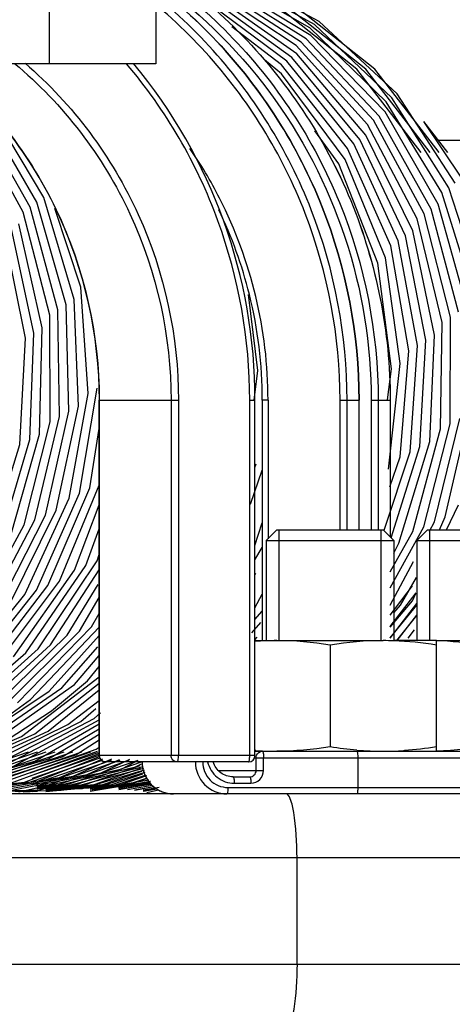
# Model space of a CAD drawing. Header units: millimetres. Extents: x 0 to 5945, y 0 to 4205.
# Tile 34 of 76: x 3239 to 3260, y 690 to 736. Entities that reach past the tile are written whole.
import ezdxf

# ---------------------------------------------------------------- set-up
doc = ezdxf.new("R2010")
doc.units = ezdxf.units.MM
doc.header["$LTSCALE"] = 326.975
doc.layers.get('0').update_dxf_attribs({"linetype": 'CONTINUOUS'})
for name, color, linetype in [('204101000019_DXF_DIMENSION', 7, 'CONTINUOUS'), ('204101000019DXF_CONTINUOUS_LINE', 7, 'CONTINUOUS'), ('304102000088DXF_CONTINUOUS_LINE', 7, 'CONTINUOUS'), ('304105000234DXF_CONTINUOUS_LINE', 7, 'CONTINUOUS'), ('304109000016DXF_CONTINUOUS_LINE', 7, 'CONTINUOUS'), ('304199000010DXF_CONTINUOUS_LINE', 7, 'CONTINUOUS'), ('501023000054DXF_CONTINUOUS_LINE', 7, 'CONTINUOUS'), ('501023000101DXF_CONTINUOUS_LINE', 7, 'CONTINUOUS'), ('503021000002DXF_CONTINUOUS_LINE', 7, 'CONTINUOUS')]:
    doc.layers.add(name, color=color, linetype=linetype)
doc.styles.get("Standard").update_dxf_attribs({"font": 'txt', "width": 0.7})
doc.dimstyles.new('DIMSTYLE_3', dxfattribs={"dimtxt": 17.5, "dimasz": 15, "dimexe": 1.5, "dimexo": 0, "dimgap": 1.75, "dimtad": 0, "dimtih": 1, "dimtoh": 1, "dimdec": 1, "dimdsep": 46, "dimtxsty": 'Standard', "dimblk": '_FILLED', "dimblk1": '_FILLED', "dimblk2": '_FILLED', "dimcen": 0.09, "dimclrt": 5, "dimazin": 2, "dimtp": 0.5, "dimtm": 0.5, "dimtfac": 1, "dimtdec": 4, "dimtofl": 0, "dimtmove": 0, "dimatfit": 3, "dimldrblk": '_FILLED', "dimfxl": 1, "dimtolj": 1, "dimarcsym": 0})

# ---------------------------------------------------------------- blocks, each defined once
blk = doc.blocks.new('*D23')
at = {"layer": '204101000019_DXF_DIMENSION', "color": 2, "linetype": 'Continuous', "transparency": 16777216}
for q in [(2788.599, 779.611), (3411.924, 889.52)]:
    blk.add_line((3090.571, 889.52), q, dxfattribs=at)
for start, end in [(290.05304, 360), (200, 280.87249)]:
    blk.add_arc((3090.571, 889.52), 313.852, start, end, dxfattribs=at)
for points in [[(3405.815, 874.483), (3404.424, 889.52), (3402.316, 874.566)], [(2802.742, 768.845), (2795.647, 782.176), (2799.483, 767.57)]]:
    blk.add_solid(points, dxfattribs=at)
blk = doc.blocks.new('_FILLED')
at = {"color": 0, "linetype": 'ByBlock'}
blk.add_solid([(0, 0), (-1, 0.1167), (-1, -0.1167)], dxfattribs=at)

msp = doc.modelspace()

# ---------------------------------------------------------------- linework, layer by layer
at = {"layer": '204101000019DXF_CONTINUOUS_LINE', "color": 2, "linetype": 'Continuous'}
msp.add_circle((3090.571, 889.52), 390, dxfattribs=at)
at = {"layer": '304102000088DXF_CONTINUOUS_LINE', "color": 7, "linetype": 'Continuous'}
msp.add_line((3266.806, 700.02), (3189.112, 700.02), dxfattribs=at)
at = {"layer": '304102000088DXF_CONTINUOUS_LINE', "color": 9, "linetype": 'Continuous'}
for p, q in [((3265.355, 697.02), (3191.11, 697.02)), ((3252.211, 692.02), (3252.211, 697.02)), ((3191.83, 692.02), (3262.263, 692.02))]:
    msp.add_line(p, q, dxfattribs=at)
for points in [[(3252.211, 697.02), (3252.211, 697.729), (3252.15, 698.72), (3251.968, 699.638), (3251.791, 700.02), (3251.69, 700.02)], [(3252.211, 692.02), (3252.211, 691.311), (3252.15, 690.32), (3251.968, 689.402), (3251.791, 689.02), (3251.69, 689.02)]]:
    msp.add_open_spline(points, degree=3, knots=[0, 0, 0, 0, 0.685654, 0.902272, 1, 1, 1, 1], dxfattribs=at)
at = {"layer": '304105000234DXF_CONTINUOUS_LINE', "color": 9, "linetype": 'Continuous'}
msp.add_line((3240.571, 736.827), (3240.571, 734.327), dxfattribs=at)
at = {"layer": '304105000234DXF_CONTINUOUS_LINE', "color": 7, "linetype": 'Continuous'}
for p, q in [((3245.571, 736.827), (3245.571, 734.327)), ((3245.571, 734.327), (3236.726, 734.327))]:
    msp.add_line(p, q, dxfattribs=at)
at = {"layer": '304109000016DXF_CONTINUOUS_LINE', "color": 9, "linetype": 'Continuous'}
for p, q in [((3242.918, 718.52), (3246.639, 718.52)), ((3242.923, 701.82), (3242.923, 718.52)), ((3246.292, 718.52), (3246.292, 701.82)), ((3246.639, 718.52), (3246.639, 701.82)), ((3249.987, 718.52), (3250.235, 718.52)), ((3249.987, 701.82), (3249.987, 718.52)), ((3250.849, 718.52), (3250.58, 718.52)), ((3250.849, 718.52), (3250.849, 712.003)), ((3254.23, 718.52), (3255.126, 718.52)), ((3254.23, 712.42), (3254.23, 718.52)), ((3254.56, 712.42), (3254.56, 718.52)), ((3255.124, 712.42), (3255.124, 718.52)), ((3255.694, 718.52), (3256.589, 718.52)), ((3255.694, 718.52), (3255.694, 712.42)), ((3256.023, 718.52), (3256.023, 712.42)), ((3256.588, 718.52), (3256.588, 712.098)), ((3250.235, 701.82), (3242.918, 701.82)), ((3250.215, 701.72), (3261.266, 701.72)), ((3250.289, 701.12), (3250.289, 701.72)), ((3250.637, 701.12), (3250.637, 701.72)), ((3255.068, 701.72), (3255.068, 700.32)), ((3248.507, 701.12), (3250.637, 701.12)), ((3249.258, 700.52), (3250.046, 700.52)), ((3248.962, 700.32), (3261.266, 700.32))]:
    msp.add_line(p, q, dxfattribs=at)
at = {"layer": '304109000016DXF_CONTINUOUS_LINE', "color": 7, "linetype": 'Continuous'}
for p, q in [((3242.918, 701.82), (3242.918, 718.52)), ((3250.235, 701.82), (3250.235, 718.52)), ((3250.58, 718.52), (3250.58, 707.22)), ((3255.126, 712.42), (3255.126, 718.52)), ((3256.589, 718.52), (3256.589, 712.097)), ((3250.235, 702.02), (3260.966, 702.02)), ((3249.935, 701.52), (3243.218, 701.52)), ((3249.206, 700.82), (3249.994, 700.82))]:
    msp.add_line(p, q, dxfattribs=at)
for centre, radius, start, end in [((3225.51, 718.542), 24.725, 359.9495, 39.7105), ((3229.956, 718.511), 20.626, 13.9637, 25.7248), ((3229.896, 718.511), 20.684, 0.0247, 13.9239), ((3243.218, 701.82), 0.3, 180, 270), ((3249.935, 701.82), 0.3, 270, 360)]:
    msp.add_arc(centre, radius, start, end, dxfattribs=at)
at = {"layer": '304109000016DXF_CONTINUOUS_LINE', "color": 9, "linetype": 'Continuous'}
for centre, radius, start, end in [((3229.998, 718.539), 20.848, 27.0088, 34.5132), ((3229.956, 718.522), 20.893, 359.994, 26.9963), ((3246.46, 701.521), 1.527, 180.0176, 190.082), ((3246.451, 701.519), 1.518, 190.082, 193.1324), ((3246.45, 701.519), 1.517, 193.1407, 201.0087), ((3246.444, 701.517), 1.511, 201.0108, 206.9954), ((3246.442, 701.516), 1.509, 207.0028, 214.227), ((3246.432, 701.509), 1.496, 214.2307, 221.0686), ((3246.428, 701.506), 1.492, 221.0762, 227.838), ((3246.42, 701.498), 1.48, 227.8467, 235.5762), ((3246.418, 701.495), 1.477, 235.5812, 241.6497), ((3246.413, 701.487), 1.467, 241.6609, 250.9573), ((3246.411, 701.479), 1.459, 250.9653, 255.6662), ((3246.411, 701.482), 1.462, 255.6925, 269.9671)]:
    msp.add_arc(centre, radius, start, end, dxfattribs=at)
for points, knots in [([(3232.01, 743.018), (3235.151, 742.972), (3241.487, 741.626), (3249.459, 736.148), (3254.781, 728.053), (3256.023, 721.677), (3256.023, 718.52)], [0, 0, 0, 0, 0.249366, 0.499108, 0.749372, 1, 1, 1, 1]), ([(3232.222, 743.02), (3235.392, 743.02), (3241.806, 741.743), (3249.905, 736.285), (3255.322, 728.142), (3256.588, 721.706), (3256.588, 718.52)], [0, 0, 0, 0, 0.249365, 0.499103, 0.749366, 1, 1, 1, 1]), ([(3255.124, 718.52), (3255.124, 721.6), (3253.944, 727.817), (3248.873, 735.778), (3241.236, 741.301), (3235.112, 742.822), (3232.052, 742.986)], [0, 0, 0, 0, 0.250612, 0.500876, 0.750632, 1, 1, 1, 1]), ([(3254.56, 718.52), (3254.56, 721.551), (3253.417, 727.668), (3248.502, 735.543), (3241.074, 741.088), (3235.085, 742.712), (3232.078, 742.947)], [0, 0, 0, 0, 0.250602, 0.500866, 0.75063, 1, 1, 1, 1]), ([(3254.23, 718.52), (3254.23, 721.494), (3253.117, 727.496), (3248.323, 735.24), (3241.069, 740.725), (3235.209, 742.369), (3232.261, 742.628)], [0, 0, 0, 0, 0.250597, 0.500861, 0.750628, 1, 1, 1, 1]), ([(3238.371, 741.751), (3240.839, 741.026), (3245.578, 738.756), (3251.22, 733.284), (3254.858, 726.305), (3255.694, 721.104), (3255.694, 718.52)], [0, 0, 0, 0, 0.249422, 0.499251, 0.749497, 1, 1, 1, 1]), ([(3242.923, 718.52), (3242.923, 721.572), (3241.552, 727.739), (3237.627, 732.696), (3235.26, 734.597)], [0, 0, 0, 0, 0.501296, 1, 1, 1, 1]), ([(3238.939, 734.343), (3241.218, 732.437), (3244.98, 727.538), (3246.292, 721.506), (3246.292, 718.52)], [0, 0, 0, 0, 0.498751, 1, 1, 1, 1]), ([(3239.436, 734.356), (3241.675, 732.42), (3245.358, 727.5), (3246.639, 721.495), (3246.639, 718.52)], [0, 0, 0, 0, 0.49879, 1, 1, 1, 1]), ([(3249.987, 718.52), (3249.987, 721.375), (3248.98, 727.12), (3246.042, 732.161), (3244.2, 734.329)], [0, 0, 0, 0, 0.50086, 1, 1, 1, 1]), ([(3250.585, 702.02), (3250.595, 702.02), (3250.612, 701.982), (3250.631, 701.89), (3250.637, 701.791), (3250.637, 701.72)], [0, 0, 0, 0, 0.0977, 0.314312, 1, 1, 1, 1]), ([(3255.016, 702.02), (3255.026, 702.02), (3255.044, 701.982), (3255.062, 701.89), (3255.068, 701.791), (3255.068, 701.72)], [0, 0, 0, 0, 0.097728, 0.314346, 1, 1, 1, 1]), ([(3243.218, 701.52), (3243.143, 701.52), (3242.985, 701.585), (3242.923, 701.744), (3242.923, 701.82)], [0, 0, 0, 0, 0.497327, 1, 1, 1, 1]), ([(3246.587, 701.52), (3246.512, 701.52), (3246.354, 701.585), (3246.292, 701.744), (3246.292, 701.82)], [0, 0, 0, 0, 0.497325, 1, 1, 1, 1]), ([(3246.587, 701.52), (3246.597, 701.52), (3246.615, 701.558), (3246.633, 701.65), (3246.639, 701.749), (3246.639, 701.82)], [0, 0, 0, 0, 0.097736, 0.314383, 1, 1, 1, 1]), ([(3247.433, 701.52), (3247.433, 701.138), (3247.743, 700.346), (3248.533, 700.02), (3248.91, 700.02)], [0, 0, 0, 0, 0.502664, 1, 1, 1, 1]), ([(3247.781, 701.52), (3247.781, 701.215), (3248.028, 700.581), (3248.66, 700.32), (3248.962, 700.32)], [0, 0, 0, 0, 0.502666, 1, 1, 1, 1]), ([(3248.012, 701.52), (3248.077, 701.244), (3248.397, 700.722), (3248.977, 700.52), (3249.258, 700.52)], [0, 0, 0, 0, 0.502269, 1, 1, 1, 1]), ([(3249.935, 701.52), (3249.946, 701.52), (3249.963, 701.558), (3249.981, 701.65), (3249.987, 701.749), (3249.987, 701.82)], [0, 0, 0, 0, 0.097735, 0.314381, 1, 1, 1, 1]), ([(3249.994, 700.82), (3250.069, 700.82), (3250.227, 700.885), (3250.289, 701.044), (3250.289, 701.12)], [0, 0, 0, 0, 0.497294, 1, 1, 1, 1]), ([(3250.046, 700.52), (3250.197, 700.52), (3250.513, 700.65), (3250.637, 700.967), (3250.637, 701.12)], [0, 0, 0, 0, 0.497295, 1, 1, 1, 1]), ([(3249.206, 700.82), (3249.216, 700.82), (3249.234, 700.782), (3249.252, 700.69), (3249.258, 700.591), (3249.258, 700.52)], [0, 0, 0, 0, 0.097728, 0.314346, 1, 1, 1, 1]), ([(3249.994, 700.82), (3250.004, 700.82), (3250.021, 700.782), (3250.04, 700.69), (3250.046, 700.591), (3250.046, 700.52)], [0, 0, 0, 0, 0.097728, 0.314346, 1, 1, 1, 1]), ([(3248.962, 700.32), (3248.962, 700.249), (3248.956, 700.15), (3248.938, 700.058), (3248.92, 700.02), (3248.91, 700.02)], [0, 0, 0, 0, 0.685654, 0.902272, 1, 1, 1, 1]), ([(3255.068, 700.32), (3255.068, 700.249), (3255.062, 700.15), (3255.044, 700.058), (3255.026, 700.02), (3255.016, 700.02)], [0, 0, 0, 0, 0.685654, 0.902272, 1, 1, 1, 1])]:
    msp.add_open_spline(points, degree=3, knots=knots, dxfattribs=at)
at = {"layer": '304109000016DXF_CONTINUOUS_LINE', "color": 7, "linetype": 'Continuous'}
for points, knots in [([(3232.222, 743.02), (3235.392, 743.02), (3241.807, 741.743), (3249.906, 736.285), (3255.324, 728.142), (3256.589, 721.706), (3256.589, 718.52)], [0, 0, 0, 0, 0.24938, 0.499124, 0.749381, 1, 1, 1, 1]), ([(3232.052, 742.986), (3235.112, 742.822), (3241.237, 741.301), (3248.875, 735.778), (3253.945, 727.816), (3255.126, 721.599), (3255.126, 718.52)], [0, 0, 0, 0, 0.249393, 0.499151, 0.749406, 1, 1, 1, 1]), ([(3235.173, 734.664), (3237.563, 732.765), (3241.531, 727.792), (3242.918, 721.59), (3242.918, 718.52)], [0, 0, 0, 0, 0.498653, 1, 1, 1, 1]), ([(3244.928, 701.52), (3244.928, 701.138), (3245.239, 700.345), (3246.031, 700.02), (3246.41, 700.02)], [0, 0, 0, 0, 0.501783, 1, 1, 1, 1]), ([(3249.206, 700.82), (3249.002, 700.82), (3248.582, 700.959), (3248.332, 701.323), (3248.271, 701.52)], [0, 0, 0, 0, 0.496324, 1, 1, 1, 1])]:
    msp.add_open_spline(points, degree=3, knots=knots, dxfattribs=at)
at = {"layer": '304109000016DXF_CONTINUOUS_LINE', "color": 9, "linetype": 'Continuous'}
for points in [[(3250.312, 701.835), (3250.353, 701.937), (3250.475, 702.02), (3250.585, 702.02)], [(3250.289, 701.72), (3250.289, 701.759), (3250.297, 701.799), (3250.312, 701.835)]]:
    msp.add_open_spline(points, degree=3, dxfattribs=at)
at = {"layer": '304199000010DXF_CONTINUOUS_LINE', "color": 7, "linetype": 'Continuous'}
for p, q in [((3252.807, 736.018), (3248.467, 738.497)), ((3253.027, 736.165), (3248.656, 738.59)), ((3253.245, 736.31), (3248.845, 738.68)), ((3252.175, 735.181), (3248.009, 737.944)), ((3252.405, 735.341), (3248.206, 738.052)), ((3252.633, 735.499), (3248.4, 738.158)), ((3252.859, 735.654), (3248.594, 738.261)), ((3239.99, 727.817), (3237.474, 732.145)), ((3240.31, 728.044), (3237.963, 731.971)), ((3259.302, 730.15), (3258.172, 731.621)), ((3259.957, 728.944), (3258.172, 731.621)), ((3260.51, 723.494), (3259.022, 728.274)), ((3260.883, 723.737), (3259.337, 728.499)), ((3260.188, 722.907), (3258.842, 727.729)), ((3259.408, 717.413), (3259.418, 722.416)), ((3258.958, 717.168), (3259.029, 722.171)), ((3257.987, 716.337), (3258.268, 721.332)), ((3258.448, 716.58), (3258.668, 721.579)), ((3257.056, 715.852), (3257.46, 720.838)), ((3257.523, 716.094), (3257.865, 721.085)), ((3256.463, 718.536), (3256.643, 719.996)), ((3256.508, 715.272), (3257.059, 720.243)), ((3241.991, 714.156), (3242.826, 719.086)), ((3241.5, 713.921), (3242.396, 718.84)), ((3258.672, 712.802), (3259.856, 717.658)), ((3259.176, 713.034), (3260.301, 717.904)), ((3257.654, 712.343), (3258.958, 717.168)), ((3258.164, 712.572), (3259.408, 717.413)), ((3256.634, 712.052), (3257.987, 716.337)), ((3257.002, 711.798), (3258.448, 716.58)), ((3256.308, 712.406), (3257.523, 716.094)), ((3256.572, 714.442), (3257.056, 715.852)), ((3250.235, 715.361), (3250.296, 715.529)), ((3250.024, 713.633), (3250.58, 715.233)), ((3241.05, 710.018), (3242.918, 714.522)), ((3239.418, 709.384), (3241.5, 713.921)), ((3239.964, 709.594), (3241.991, 714.156)), ((3241.755, 710.539), (3242.918, 713.597)), ((3259.227, 712.42), (3259.791, 713.594)), ((3258.912, 712.42), (3259.176, 713.034)), ((3242.287, 710.757), (3242.918, 712.479)), ((3250.235, 711.683), (3250.58, 712.759)), ((3256.589, 709.703), (3258.164, 712.572)), ((3258.441, 712.369), (3258.672, 712.802)), ((3256.589, 710.459), (3257.654, 712.343)), ((3250.235, 711.015), (3250.58, 711.603)), ((3256.766, 711.337), (3257.002, 711.798)), ((3242.817, 710.977), (3242.918, 711.264)), ((3239.465, 706.647), (3242.287, 710.757)), ((3240.046, 706.832), (3242.817, 710.977)), ((3256.589, 708.894), (3257.677, 710.936)), ((3238.882, 706.465), (3241.755, 710.539)), ((3240.623, 707.019), (3242.918, 710.544)), ((3250.235, 710.312), (3250.282, 710.393)), ((3257.078, 708.887), (3257.829, 710.187)), ((3237.468, 705.857), (3240.508, 709.805)), ((3238.058, 706.032), (3241.05, 710.018)), ((3241.418, 707.477), (3242.87, 709.86)), ((3256.589, 708.422), (3257.642, 709.791)), ((3236.281, 705.513), (3239.418, 709.384)), ((3236.875, 705.684), (3239.964, 709.594)), ((3241.989, 707.671), (3242.918, 709.24)), ((3250.235, 708.758), (3250.58, 709.399)), ((3256.589, 707.879), (3257.808, 709.463)), ((3257.631, 709.094), (3257.808, 709.463)), ((3256.589, 707.853), (3257.631, 709.094)), ((3256.589, 707.336), (3257.845, 708.967)), ((3256.589, 707.356), (3257.845, 708.89)), ((3256.766, 708.525), (3257.078, 708.887)), ((3242.557, 707.866), (3242.918, 708.494)), ((3250.235, 708.213), (3250.58, 708.611)), ((3256.901, 707.22), (3257.845, 708.403)), ((3256.919, 707.22), (3257.845, 708.424)), ((3239.078, 704.304), (3242.557, 707.866)), ((3250.093, 707.581), (3250.511, 708.075)), ((3237.853, 704.003), (3241.418, 707.477)), ((3238.467, 704.153), (3241.989, 707.671)), ((3239.687, 704.458), (3242.918, 707.849)), ((3240.559, 704.839), (3242.918, 707.468)), ((3250.235, 707.256), (3250.344, 707.388)), ((3257.428, 707.338), (3257.729, 707.73)), ((3257.444, 707.35), (3257.729, 707.73)), ((3236.957, 703.653), (3240.623, 707.019)), ((3235.717, 703.375), (3239.465, 706.647)), ((3236.338, 703.513), (3240.046, 706.832)), ((3241.162, 705.001), (3242.844, 706.923)), ((3241.763, 705.166), (3242.918, 706.519)), ((3242.361, 705.332), (3242.918, 706.001)), ((3237.695, 702.307), (3241.763, 705.166)), ((3239.263, 702.713), (3242.918, 705.521)), ((3239.892, 702.839), (3242.915, 705.22)), ((3240.67, 703.921), (3242.361, 705.332)), ((3236.423, 702.083), (3240.559, 704.839)), ((3237.06, 702.193), (3241.162, 705.001)), ((3240.52, 702.966), (3242.918, 704.905)), ((3237.906, 703.164), (3239.687, 704.458)), ((3241.436, 703.285), (3242.918, 704.401)), ((3238.632, 702.591), (3240.67, 703.921)), ((3242.058, 703.422), (3242.757, 704.037)), ((3242.679, 703.561), (3242.972, 703.826)), ((3236.98, 701.091), (3241.436, 703.285)), ((3237.63, 701.172), (3242.058, 703.422)), ((3238.278, 701.256), (3242.679, 703.561)), ((3238.926, 701.343), (3242.918, 703.498)), ((3239.892, 701.564), (3242.918, 703.316)), ((3235.348, 700.835), (3239.892, 702.839)), ((3236.001, 700.907), (3240.52, 702.966)), ((3240.535, 701.661), (3242.918, 703.08)), ((3241.178, 701.76), (3242.918, 702.827)), ((3234.695, 700.767), (3239.263, 702.713)), ((3241.819, 701.862), (3242.918, 702.555)), ((3235.146, 700.462), (3239.594, 701.997)), ((3235.564, 700.462), (3240.012, 701.997)), ((3235.982, 700.462), (3240.43, 701.997)), ((3236.4, 700.462), (3240.848, 701.997)), ((3236.819, 700.462), (3241.266, 701.997)), ((3237.092, 700.35), (3241.819, 701.862)), ((3237.237, 700.462), (3241.684, 701.997)), ((3237.655, 700.462), (3242.103, 701.997)), ((3238.088, 700.466), (3242.769, 702.12)), ((3238.746, 700.519), (3242.843, 702.025)), ((3239.403, 700.576), (3242.886, 701.905)), ((3239.674, 701.015), (3242.521, 701.997)), ((3239.718, 700.886), (3242.866, 701.972)), ((3239.763, 700.757), (3242.91, 701.843)), ((3242.769, 702.12), (3242.918, 702.22)), ((3235.112, 700.229), (3239.892, 701.564)), ((3235.772, 700.266), (3240.535, 701.661)), ((3236.432, 700.306), (3241.178, 701.76)), ((3239.327, 700.462), (3242.955, 701.714)), ((3239.745, 700.462), (3243.072, 701.61)), ((3240.059, 700.635), (3242.936, 701.774)), ((3240.163, 700.462), (3243.49, 701.61)), ((3240.582, 700.462), (3243.908, 701.61)), ((3241, 700.462), (3244.327, 701.61)), ((3241.046, 700.79), (3243.081, 701.667)), ((3241.418, 700.462), (3244.745, 701.61)), ((3241.699, 700.859), (3243.505, 701.665)), ((3241.836, 700.462), (3244.901, 701.52)), ((3242.352, 700.932), (3243.872, 701.632)), ((3243.004, 701.007), (3244.358, 701.652)), ((3243.979, 701.2), (3244.603, 701.52)), ((3244.627, 701.285), (3244.909, 701.434)), ((3237.47, 700.047), (3242.352, 700.932)), ((3238.133, 700.062), (3243.004, 701.007)), ((3239.139, 700.109), (3243.979, 701.2)), ((3239.801, 700.134), (3244.627, 701.285)), ((3240.463, 700.162), (3244.984, 701.3)), ((3241.124, 700.193), (3245.007, 701.222)), ((3242.125, 700.279), (3245.039, 701.146)), ((3242.254, 700.462), (3244.834, 701.353)), ((3242.672, 700.462), (3244.878, 701.224)), ((3242.785, 700.321), (3245.079, 701.034)), ((3243.09, 700.462), (3244.923, 701.095)), ((3243.445, 700.365), (3245.126, 700.911)), ((3243.508, 700.462), (3244.967, 700.966)), ((3234.591, 700.035), (3239.403, 700.576)), ((3235.136, 700.02), (3240.059, 700.635)), ((3236.144, 700.028), (3241.046, 700.79)), ((3236.807, 700.036), (3241.699, 700.859)), ((3239.977, 700.445), (3240.163, 700.462)), ((3239.981, 700.407), (3240.582, 700.462)), ((3239.985, 700.368), (3241, 700.462)), ((3239.988, 700.33), (3241.418, 700.462)), ((3239.992, 700.291), (3241.836, 700.462)), ((3239.995, 700.253), (3242.254, 700.462)), ((3240.397, 700.251), (3242.672, 700.462)), ((3240.401, 700.213), (3243.09, 700.462)), ((3240.405, 700.174), (3243.508, 700.462)), ((3240.408, 700.136), (3243.926, 700.462)), ((3242.484, 700.215), (3245.25, 700.679)), ((3242.491, 700.267), (3245.098, 700.538)), ((3242.492, 700.29), (3244.345, 700.462)), ((3242.494, 700.215), (3245.299, 700.542)), ((3242.496, 700.147), (3245.32, 700.62)), ((3243.825, 700.3), (3245.296, 700.546)), ((3243.832, 700.323), (3245.32, 700.515)), ((3243.836, 700.231), (3245.285, 700.474)), ((3243.837, 700.261), (3245.35, 700.476)), ((3243.926, 700.462), (3245.148, 700.884)), ((3244.103, 700.412), (3245.18, 700.776)), ((3244.345, 700.462), (3245.192, 700.755)), ((3245.098, 700.538), (3245.32, 700.62)), ((3237.149, 700.184), (3239.801, 700.134)), ((3237.937, 700.178), (3240.463, 700.162)), ((3238.173, 700.175), (3240.016, 700.186)), ((3238.213, 700.138), (3240.01, 700.203)), ((3239.184, 700.146), (3240.009, 700.186)), ((3239.338, 700.114), (3240.009, 700.155)), ((3240.409, 700.179), (3243.445, 700.365)), ((3240.41, 700.205), (3242.785, 700.321)), ((3240.412, 700.218), (3242.125, 700.279)), ((3240.418, 700.188), (3241.124, 700.193)), ((3242.497, 700.294), (3244.103, 700.412)), ((3244.238, 700.225), (3245.404, 700.427)), ((3244.238, 700.229), (3245.407, 700.425)), ((3244.582, 700.216), (3245.481, 700.367)), ((3244.583, 700.193), (3245.489, 700.361)), ((3244.984, 700.214), (3245.726, 700.338)), ((3244.988, 700.167), (3245.586, 700.285)), ((3244.996, 700.145), (3245.63, 700.252)), ((3245.149, 700.086), (3245.709, 700.204))]:
    msp.add_line(p, q, dxfattribs=at)
for points in [[(3258.268, 721.332), (3257.306, 726.245), (3255.161, 730.768), (3251.965, 734.618), (3247.919, 737.555)], [(3258.668, 721.579), (3257.645, 726.479), (3255.445, 730.976), (3252.202, 734.786), (3248.119, 737.672)], [(3257.865, 721.085), (3256.964, 726.009), (3254.874, 730.558), (3251.726, 734.448), (3247.716, 737.434)], [(3258.048, 730.15), (3255.028, 734.079), (3251.14, 737.144)], [(3258.466, 730.15), (3255.446, 734.079), (3251.558, 737.144)], [(3258.884, 730.15), (3255.864, 734.079), (3251.976, 737.144)], [(3259.337, 728.499), (3256.662, 732.73), (3253.027, 736.165)], [(3259.648, 728.722), (3256.922, 732.92), (3253.245, 736.31)], [(3257.46, 720.838), (3256.619, 725.773), (3254.585, 730.347), (3251.486, 734.276), (3249.15, 736.06)], [(3259.022, 728.274), (3256.4, 732.538), (3252.807, 736.018)], [(3258.842, 727.729), (3256.348, 732.069), (3252.859, 735.654)], [(3237.005, 708.276), (3239.384, 712.662), (3240.605, 717.508), (3240.591, 722.512), (3239.341, 727.36), (3236.933, 731.749), (3233.516, 735.403)], [(3237.565, 708.477), (3239.89, 712.892), (3241.052, 717.754), (3240.976, 722.757), (3239.667, 727.589), (3237.205, 731.948), (3234.098, 735.19)], [(3259.029, 722.171), (3257.862, 727.039), (3255.529, 731.468), (3252.175, 735.181)], [(3259.418, 722.416), (3258.192, 727.27), (3255.805, 731.67), (3252.405, 735.341)], [(3259.805, 722.662), (3258.518, 727.5), (3256.077, 731.87), (3252.633, 735.499)], [(3257.059, 720.243), (3256.365, 725.2), (3254.467, 729.833), (3251.485, 733.852), (3250.683, 734.504)], [(3256.643, 719.996), (3256.009, 724.961), (3254.169, 729.617), (3253.04, 731.179)], [(3235.094, 707.411), (3237.707, 711.659), (3239.189, 716.431), (3239.446, 721.427), (3238.461, 726.336), (3236.294, 730.848)], [(3238.123, 708.679), (3240.394, 713.123), (3241.496, 717.999), (3241.358, 723.002), (3239.99, 727.817)], [(3238.678, 708.883), (3240.894, 713.356), (3241.936, 718.245), (3241.738, 723.246), (3240.31, 728.044)], [(3242.396, 718.84), (3242.049, 723.832), (3240.829, 727.529)], [(3235.665, 707.604), (3238.226, 711.884), (3239.649, 716.674), (3239.845, 721.673), (3238.799, 726.569)], [(3236.233, 707.798), (3238.742, 712.111), (3240.106, 716.918), (3240.24, 721.92), (3239.135, 726.802)], [(3250.194, 718.525), (3250.371, 719.912), (3249.931, 723.478)], [(3240.508, 709.805), (3242.478, 714.393), (3242.918, 717.196)]]:
    msp.add_lwpolyline(points, dxfattribs=at)
at = {"layer": '501023000054DXF_CONTINUOUS_LINE', "color": 7, "linetype": 'Continuous'}
for p, q in [((3251.266, 712.42), (3250.766, 711.92)), ((3251.266, 712.42), (3256.266, 712.42)), ((3256.266, 712.42), (3256.766, 711.92)), ((3258.345, 712.42), (3257.845, 711.92)), ((3258.345, 712.42), (3263.345, 712.42)), ((3250.766, 711.92), (3256.766, 711.92)), ((3250.766, 711.92), (3250.766, 707.22)), ((3256.766, 711.92), (3256.766, 707.22)), ((3257.845, 711.92), (3263.845, 711.92)), ((3257.845, 711.92), (3257.845, 707.22))]:
    msp.add_line(p, q, dxfattribs=at)
at = {"layer": '501023000054DXF_CONTINUOUS_LINE', "color": 2, "linetype": 'Continuous'}
for p, q in [((3251.366, 707.22), (3251.366, 712.42)), ((3256.166, 707.22), (3256.166, 712.42)), ((3258.445, 707.22), (3258.445, 712.42))]:
    msp.add_line(p, q, dxfattribs=at)
at = {"layer": '501023000101DXF_CONTINUOUS_LINE', "color": 9, "linetype": 'Continuous'}
msp.add_line((3261.071, 730.72), (3258.864, 730.72), dxfattribs=at)
at = {"layer": '503021000002DXF_CONTINUOUS_LINE', "color": 7, "linetype": 'Continuous'}
for p, q in [((3250.235, 707.22), (3256.266, 707.22)), ((3253.766, 707.013), (3253.766, 702.227)), ((3258.766, 707.22), (3256.766, 707.22)), ((3258.766, 707.22), (3263.345, 707.22)), ((3258.766, 702.02), (3258.766, 707.22)), ((3250.272, 702.055), (3250.235, 702.058))]:
    msp.add_line(p, q, dxfattribs=at)
for centre, radius, start, end in [((3251.292, 692.478), 14.742, 92.0375, 94.1094), ((3251.267, 693.122), 14.098, 90.0038, 92.0292), ((3256.265, 693.121), 14.099, 87.9657, 89.9962), ((3251.301, 716.899), 14.88, 266.0353, 267.2455), ((3251.268, 716.203), 14.183, 267.2408, 269.9907), ((3256.28, 716.643), 14.622, 265.0612, 269.9459), ((3256.26, 716.38), 14.36, 270.0246, 273.7895), ((3256.215, 717.155), 15.136, 273.766, 273.9614)]:
    msp.add_arc(centre, radius, start, end, dxfattribs=at)
for points in [[(3253.766, 707.013), (3252.94, 707.141), (3252.102, 707.22), (3251.266, 707.22)], [(3256.266, 707.22), (3255.43, 707.22), (3254.592, 707.141), (3253.766, 707.013)], [(3258.766, 707.013), (3258.104, 707.115), (3257.435, 707.188), (3256.765, 707.211)], [(3260.845, 707.013), (3260.157, 707.119), (3259.462, 707.193), (3258.766, 707.214)], [(3253.766, 702.227), (3252.94, 702.1), (3252.102, 702.02), (3251.266, 702.02)], [(3255.021, 702.074), (3254.601, 702.11), (3254.182, 702.163), (3253.766, 702.227)], [(3258.766, 702.227), (3258.267, 702.15), (3257.764, 702.09), (3257.26, 702.055)], [(3260.08, 702.124), (3259.644, 702.073), (3259.205, 702.04), (3258.766, 702.026)]]:
    msp.add_open_spline(points, degree=3, dxfattribs=at)

# ---------------------------------------------------------------- dimensions: what is measured, and where the dimension line sits
at = {"layer": '204101000019_DXF_DIMENSION', "color": 2, "linetype": 'Continuous'}
dim = msp.add_angular_dim_2l(base=(3145.071, 580.436), line1=((3093.521, 890.594), (3090.571, 889.52)), line2=((3087.433, 889.52), (3090.571, 889.52)), dimstyle='DIMSTYLE_3', dxfattribs=at)
dim.commit()
dim.dimension.update_dxf_attribs({"geometry": '*D23', "text_midpoint": (3149.771, 578.204), "dimtype": 162})

doc.saveas('drawing.dxf')
